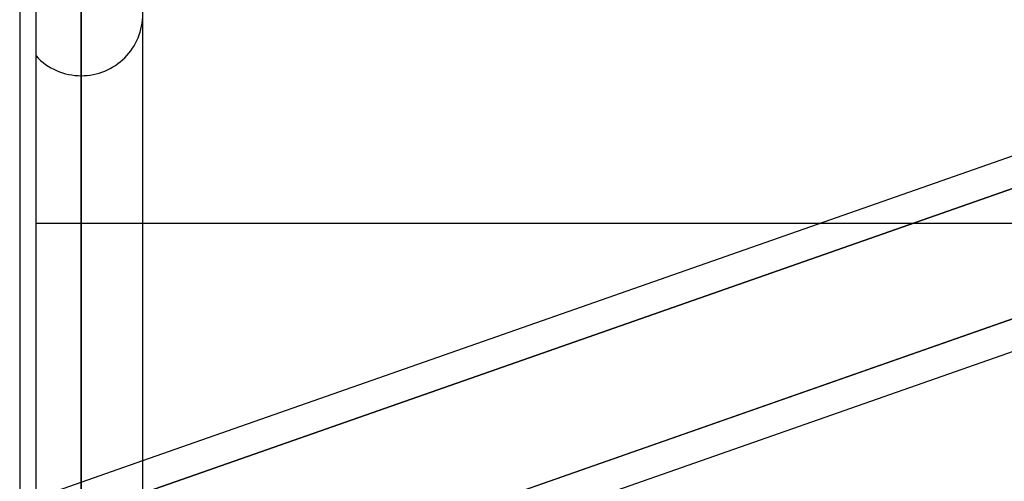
# Model space of a CAD drawing. Header units: millimetres. Extents: x -54 to 130, y -185 to 185.
# Tile 49 of 78: x 24.01 to 34.17, y 37.34 to 42.11. Entities that reach past the tile are written whole.
import ezdxf

# ---------------------------------------------------------------- set-up
doc = ezdxf.new("R2010")
doc.units = ezdxf.units.MM
doc.layers.add('MAIN-1', color=7, linetype='Continuous')
doc.layers.add('MAIN-2', color=7, linetype='Continuous')

msp = doc.modelspace()

# ---------------------------------------------------------------- linework, layer by layer
at = {"layer": 'MAIN-1'}
for p, q in [((24.647, 0), (24.647, 96.649)), ((24.013, 96.053), (24.013, 0)), ((25.282, 0), (25.282, 96.053)), ((25.282, 37.557), (36.812, 41.602)), ((32.26, 40.005), (25.282, 40.005)), ((36.812, 39.919), (25.282, 35.874)), ((25.357, 35.565), (36.812, 39.583))]:
    msp.add_line(p, q, dxfattribs=at)
at = {"layer": 'MAIN-2'}
for p, q in [((24.647, 96.649), (24.647, 0)), ((24.647, 35.176), (24.647, 95.81)), ((24.647, 95.81), (24.647, 0)), ((24.647, 49.149), (24.647, 37.271)), ((24.647, 36.442), (24.647, 47.879)), ((24.181, 34.831), (24.181, 45.72)), ((24.647, 42.799), (24.647, 32.837)), ((24.181, 33.73), (24.181, 41.733)), ((24.647, 31.936), (24.647, 41.529)), ((36.836, 41.274), (25.145, 37.173)), ((25.145, 37.173), (36.836, 41.274)), ((25.282, 40.005), (24.181, 40.005)), ((38.083, 40.005), (32.26, 40.005)), ((25.201, 35.846), (36.866, 39.938)), ((24.332, 37.224), (25.282, 37.557))]:
    msp.add_line(p, q, dxfattribs=at)
for start, end in [(269.9999, 0.0001), (222.7558, 269.9999)]:
    msp.add_arc((24.647, 42.164), 0.635, start, end, dxfattribs=at)

doc.saveas('drawing.dxf')
